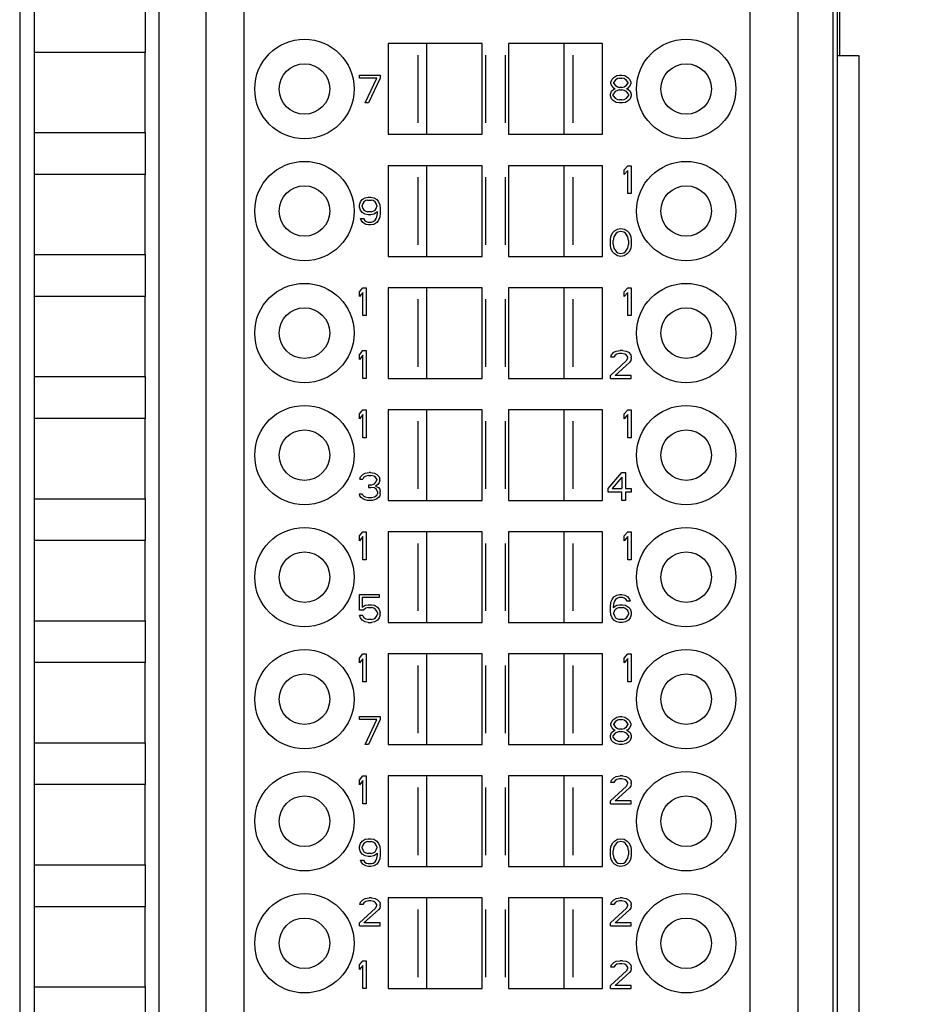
# Model space of a CAD drawing. Header units: millimetres. Extents: x 0 to 594, y 0 to 420.
# Tile 196 of 236: x 488 to 514, y 186 to 214. Entities that reach past the tile are written whole.
import ezdxf

# ---------------------------------------------------------------- set-up
doc = ezdxf.new("R2010")
doc.units = ezdxf.units.MM
doc.header["$LTSCALE"] = 32.67
doc.layers.get('0').update_dxf_attribs({"linetype": 'CONTINUOUS'})
doc.layers.add('452612_K12', color=7, linetype='CONTINUOUS')
doc.layers.add('INTFCLR_139', color=7, linetype='CONTINUOUS')
doc.styles.get("Standard").update_dxf_attribs({"font": 'txt', "width": 0.85})
doc.dimstyles.new('DIMSTYLE_2', dxfattribs={"dimtxt": 3.5, "dimasz": 3.5, "dimexe": 1, "dimexo": 0.5, "dimgap": 0.875, "dimtad": 1, "dimdec": 4, "dimdsep": 46, "dimtxsty": 'STANDARD', "dimblk": '_FILLED', "dimblk1": '_FILLED', "dimblk2": '_FILLED', "dimcen": 0.09, "dimadec": 4, "dimazin": 2, "dimtp": 0.15, "dimtm": 0.15, "dimtfac": 1, "dimtdec": 4, "dimtofl": 0, "dimtmove": 0, "dimatfit": 3, "dimldrblk": '_FILLED', "dimfxl": 1, "dimtolj": 1, "dimarcsym": 0})

# ---------------------------------------------------------------- blocks, each defined once
blk = doc.blocks.new('_FILLED')
at = {"color": 0, "linetype": 'BYBLOCK'}
blk.add_solid([(0, 0), (-1, 0.1429), (-1, -0.1429)], dxfattribs=at)
blk = doc.blocks.new('*D1')
at = {"color": 2, "linetype": 'CONTINUOUS'}
for p, q in [((508.913, 241.215), (536.569, 241.215)), ((535.569, 241.215), (535.569, 191.465)), ((535.569, 141.715), (535.569, 191.465)), ((506.724, 141.715), (536.569, 141.715))]:
    blk.add_line(p, q, dxfattribs=at)
at = {"color": 2, "linetype": 'CONTINUOUS', "xscale": 3.5, "yscale": 3.5, "zscale": 3.5}
for p, rotation in [((535.569, 241.215), 90), ((535.569, 141.715), 270)]:
    blk.add_blockref('_FILLED', p, dxfattribs=dict(at, rotation=rotation))
at = {"color": 2, "linetype": 'CONTINUOUS', "insert": (531.194, 191.465), "char_height": 3.5, "width": 15, "attachment_point": 2, "rotation": 90, "line_spacing_factor": 0.9}
blk.add_mtext('99.5', dxfattribs=at)

msp = doc.modelspace()

# ---------------------------------------------------------------- linework, layer by layer
at = {"color": 9, "linetype": 'CONTINUOUS'}
msp.add_line((510.0183, 147.6325), (510.0183, 237.39672), dxfattribs=at)
at = {"color": 7, "linetype": 'CONTINUOUS'}
for p, q in [((511.01826, 148.63252), (511.01826, 236.39673)), ((511.13615, 236.51462), (511.13615, 148.51456)), ((511.21299, 212.71459), (511.21299, 231.8654)), ((487.68569, 227.11218), (487.68569, 157.71946)), ((491.68569, 157.74824), (491.68569, 227.07925)), ((493.02849, 224.01461), (493.02849, 161.01461)), ((494.12849, 161.01461), (494.12849, 224.01461)), ((508.62849, 224.01461), (508.62849, 161.01461)), ((488.10582, 212.81461), (488.10582, 214.01461)), ((491.28157, 214.01461), (491.28157, 212.81461)), ((500.95349, 213.06461), (498.25351, 213.06461)), ((498.25351, 213.06461), (498.25351, 210.46461)), ((499.35349, 213.06461), (499.35349, 210.46461)), ((500.95349, 210.46461), (500.95349, 213.06461)), ((504.40348, 213.06461), (501.70349, 213.06461)), ((501.70349, 213.06461), (501.70349, 210.46461)), ((503.30349, 210.46461), (503.30349, 213.06461)), ((504.40348, 210.46461), (504.40348, 213.06461)), ((491.28169, 212.81461), (488.10569, 212.81461)), ((488.10569, 212.81461), (488.10569, 210.51461)), ((491.28169, 210.51461), (491.28169, 212.81461)), ((511.76244, 212.71459), (511.13615, 212.71459)), ((511.76244, 162.71469), (511.76244, 212.71459)), ((497.42849, 212.16461), (498.02849, 212.16461)), ((497.42849, 212.0795), (497.42849, 212.16461)), ((497.92849, 212.0795), (497.42849, 212.0795)), ((497.59516, 211.36461), (497.92849, 212.0795)), ((498.02849, 212.0795), (497.69516, 211.36461)), ((498.02849, 212.16461), (498.02849, 212.0795)), ((504.67849, 212.04546), (504.72849, 212.09652)), ((504.72849, 212.09652), (504.81183, 212.14759)), ((504.81183, 212.14759), (504.89516, 212.16461)), ((504.89516, 212.0795), (504.82849, 212.06248)), ((504.89516, 212.16461), (504.96183, 212.16461)), ((504.89516, 212.0795), (504.96183, 212.0795)), ((504.96183, 212.16461), (505.04516, 212.14759)), ((505.02849, 212.06248), (504.96183, 212.0795)), ((505.04516, 212.14759), (505.12849, 212.09652)), ((505.12849, 212.09652), (505.17849, 212.04546)), ((504.64516, 211.96035), (504.67849, 212.04546)), ((504.64516, 211.90929), (504.64516, 211.96035)), ((504.67849, 211.8412), (504.64516, 211.90929)), ((504.72849, 211.79014), (504.67849, 211.8412)), ((504.76183, 212.01142), (504.72849, 211.96035)), ((504.72849, 211.92631), (504.72849, 211.96035)), ((504.72849, 211.92631), (504.76183, 211.87525)), ((504.76183, 211.77312), (504.72849, 211.79014)), ((504.82849, 212.06248), (504.76183, 212.01142)), ((504.76183, 211.87525), (504.82849, 211.82418)), ((504.82849, 211.82418), (504.89516, 211.80716)), ((504.96183, 211.80716), (504.89516, 211.80716)), ((504.96183, 211.80716), (505.02849, 211.82418)), ((505.09516, 212.01142), (505.02849, 212.06248)), ((505.02849, 211.82418), (505.09516, 211.87525)), ((505.12849, 211.96035), (505.09516, 212.01142)), ((505.09516, 211.87525), (505.12849, 211.92631)), ((505.12849, 211.79014), (505.09516, 211.77312)), ((505.12849, 211.96035), (505.12849, 211.92631)), ((505.17849, 211.8412), (505.12849, 211.79014)), ((505.17849, 212.04546), (505.21183, 211.96035)), ((505.21183, 211.90929), (505.17849, 211.8412)), ((505.21183, 211.96035), (505.21183, 211.90929)), ((504.62849, 211.61993), (504.66183, 211.70503)), ((504.62849, 211.56886), (504.62849, 211.61993)), ((504.66183, 211.48376), (504.62849, 211.56886)), ((504.66183, 211.70503), (504.72849, 211.7561)), ((504.76183, 211.68801), (504.71183, 211.61993)), ((504.71183, 211.56886), (504.71183, 211.61993)), ((504.71183, 211.56886), (504.76183, 211.50078)), ((504.72849, 211.7561), (504.76183, 211.77312)), ((504.82849, 211.72206), (504.76183, 211.68801)), ((504.76183, 211.50078), (504.82849, 211.46674)), ((504.89516, 211.73908), (504.82849, 211.72206)), ((504.89516, 211.73908), (504.96183, 211.73908)), ((505.02849, 211.72206), (504.96183, 211.73908)), ((505.09516, 211.68801), (505.02849, 211.72206)), ((505.02849, 211.46674), (505.09516, 211.50078)), ((505.09516, 211.77312), (505.12849, 211.7561)), ((505.14516, 211.61993), (505.09516, 211.68801)), ((505.09516, 211.50078), (505.14516, 211.56886)), ((505.12849, 211.7561), (505.19516, 211.70503)), ((505.14516, 211.61993), (505.14516, 211.56886)), ((505.19516, 211.70503), (505.22849, 211.61993)), ((505.22849, 211.56886), (505.19516, 211.48376)), ((505.22849, 211.61993), (505.22849, 211.56886)), ((497.69516, 211.36461), (497.59516, 211.36461)), ((504.71183, 211.43269), (504.66183, 211.48376)), ((504.79516, 211.38163), (504.71183, 211.43269)), ((504.87849, 211.36461), (504.79516, 211.38163)), ((504.82849, 211.46674), (504.89516, 211.44971)), ((504.97849, 211.36461), (504.87849, 211.36461)), ((504.96183, 211.44971), (504.89516, 211.44971)), ((504.96183, 211.44971), (505.02849, 211.46674)), ((505.06183, 211.38163), (504.97849, 211.36461)), ((505.14516, 211.43269), (505.06183, 211.38163)), ((505.19516, 211.48376), (505.14516, 211.43269)), ((488.10569, 210.51461), (491.28169, 210.51461)), ((488.10582, 209.31461), (488.10582, 210.51461)), ((491.28157, 210.51461), (491.28157, 209.31461)), ((498.25351, 210.46461), (500.95349, 210.46461)), ((501.70349, 210.46461), (504.40348, 210.46461)), ((500.95349, 209.56461), (498.25351, 209.56461)), ((498.25351, 209.56461), (498.25351, 206.96461)), ((499.35349, 209.56461), (499.35349, 206.96461)), ((500.95349, 206.96461), (500.95349, 209.56461)), ((504.40348, 209.56461), (501.70349, 209.56461)), ((501.70349, 209.56461), (501.70349, 206.96461)), ((503.30349, 206.96461), (503.30349, 209.56461)), ((504.40348, 206.96461), (504.40348, 209.56461)), ((505.02849, 209.44546), (505.12849, 209.56461)), ((505.12849, 209.56461), (505.22849, 209.56461)), ((505.22849, 209.56461), (505.22849, 208.76461)), ((491.28169, 209.31461), (488.10569, 209.31461)), ((488.10569, 209.31461), (488.10569, 207.01461)), ((491.28169, 207.01461), (491.28169, 209.31461)), ((505.02849, 209.30929), (505.02849, 209.44546)), ((505.12849, 209.42844), (505.02849, 209.30929)), ((505.12849, 208.76461), (505.12849, 209.42844)), ((505.22849, 208.76461), (505.12849, 208.76461)), ((497.42849, 208.44333), (497.46183, 208.52844)), ((497.42849, 208.37525), (497.42849, 208.44333)), ((497.46183, 208.52844), (497.51183, 208.59652)), ((497.51183, 208.59652), (497.59516, 208.64759)), ((497.52849, 208.47737), (497.51183, 208.42631)), ((497.51183, 208.39227), (497.51183, 208.42631)), ((497.56183, 208.52844), (497.52849, 208.47737)), ((497.61183, 208.56248), (497.56183, 208.52844)), ((497.59516, 208.64759), (497.67849, 208.66461)), ((497.66183, 208.5795), (497.61183, 208.56248)), ((497.66183, 208.5795), (497.77849, 208.5795)), ((497.67849, 208.66461), (497.76183, 208.66461)), ((497.76183, 208.66461), (497.84516, 208.64759)), ((497.82849, 208.56248), (497.77849, 208.5795)), ((497.87849, 208.52844), (497.82849, 208.56248)), ((497.84516, 208.64759), (497.92849, 208.59652)), ((497.91183, 208.47737), (497.87849, 208.52844)), ((497.92849, 208.42631), (497.91183, 208.47737)), ((497.92849, 208.59652), (497.97849, 208.52844)), ((497.92849, 208.42631), (497.92849, 208.39227)), ((497.97849, 208.52844), (498.01183, 208.44333)), ((498.01183, 208.44333), (498.02849, 208.32418)), ((497.46183, 208.29014), (497.42849, 208.37525)), ((497.51183, 208.22206), (497.46183, 208.29014)), ((497.51183, 208.39227), (497.52849, 208.3412)), ((497.59516, 208.17099), (497.51183, 208.22206)), ((497.52849, 208.3412), (497.56183, 208.29014)), ((497.56183, 208.29014), (497.61183, 208.2561)), ((497.67849, 208.15397), (497.59516, 208.17099)), ((497.61183, 208.2561), (497.66183, 208.23908)), ((497.77849, 208.23908), (497.66183, 208.23908)), ((497.76183, 208.15397), (497.67849, 208.15397)), ((497.84516, 208.17099), (497.76183, 208.15397)), ((497.77849, 208.23908), (497.82849, 208.2561)), ((497.82849, 208.2561), (497.87849, 208.29014)), ((497.94516, 208.23908), (497.84516, 208.17099)), ((497.87849, 208.29014), (497.91183, 208.3412)), ((497.91183, 208.3412), (497.92849, 208.39227)), ((497.92849, 208.10291), (497.94516, 208.20503)), ((497.94516, 208.20503), (497.94516, 208.23908)), ((498.02849, 208.20503), (498.01183, 208.08588)), ((498.02849, 208.32418), (498.02849, 208.20503)), ((497.46183, 208.05184), (497.54516, 208.05184)), ((497.47849, 208.00078), (497.46183, 208.05184)), ((497.52849, 207.93269), (497.47849, 208.00078)), ((497.61183, 207.88163), (497.52849, 207.93269)), ((497.54516, 208.05184), (497.57849, 208.00078)), ((497.57849, 208.00078), (497.62849, 207.96674)), ((497.69516, 207.86461), (497.61183, 207.88163)), ((497.62849, 207.96674), (497.67849, 207.94971)), ((497.67849, 207.94971), (497.77849, 207.94971)), ((497.76183, 207.86461), (497.69516, 207.86461)), ((497.84516, 207.88163), (497.76183, 207.86461)), ((497.77849, 207.94971), (497.82849, 207.96674)), ((497.82849, 207.96674), (497.87849, 208.00078)), ((497.92849, 207.93269), (497.84516, 207.88163)), ((497.87849, 208.00078), (497.91183, 208.05184)), ((497.91183, 208.05184), (497.92849, 208.10291)), ((497.97849, 208.00078), (497.92849, 207.93269)), ((498.01183, 208.08588), (497.97849, 208.00078)), ((504.64516, 207.52631), (504.66183, 207.57737)), ((504.66183, 207.57737), (504.69516, 207.64546)), ((504.69516, 207.64546), (504.74516, 207.69652)), ((504.79516, 207.62844), (504.72849, 207.52631)), ((504.74516, 207.69652), (504.82849, 207.74759)), ((504.84516, 207.66248), (504.79516, 207.62844)), ((504.82849, 207.74759), (504.92849, 207.76461)), ((504.92849, 207.6795), (504.84516, 207.66248)), ((504.92849, 207.76461), (505.02849, 207.74759)), ((505.01183, 207.66248), (504.92849, 207.6795)), ((505.06183, 207.62844), (505.01183, 207.66248)), ((505.02849, 207.74759), (505.11183, 207.69652)), ((505.12849, 207.52631), (505.06183, 207.62844)), ((505.11183, 207.69652), (505.16183, 207.64546)), ((505.16183, 207.64546), (505.19516, 207.57737)), ((505.19516, 207.57737), (505.21183, 207.52631)), ((504.62849, 207.4412), (504.64516, 207.52631)), ((504.62849, 207.28801), (504.62849, 207.4412)), ((504.64516, 207.20291), (504.62849, 207.28801)), ((504.72849, 207.52631), (504.71183, 207.42418)), ((504.71183, 207.30503), (504.71183, 207.42418)), ((504.71183, 207.30503), (504.72849, 207.20291)), ((505.14516, 207.42418), (505.12849, 207.52631)), ((505.12849, 207.20291), (505.14516, 207.30503)), ((505.14516, 207.42418), (505.14516, 207.30503)), ((505.21183, 207.52631), (505.22849, 207.4412)), ((505.22849, 207.28801), (505.21183, 207.20291)), ((505.22849, 207.4412), (505.22849, 207.28801)), ((488.10569, 207.01461), (491.28169, 207.01461)), ((488.10582, 205.81461), (488.10582, 207.01461)), ((491.28157, 207.01461), (491.28157, 205.81461)), ((504.66183, 207.15184), (504.64516, 207.20291)), ((504.69516, 207.08376), (504.66183, 207.15184)), ((504.74516, 207.03269), (504.69516, 207.08376)), ((504.72849, 207.20291), (504.79516, 207.10078)), ((504.82849, 206.98163), (504.74516, 207.03269)), ((504.79516, 207.10078), (504.84516, 207.06674)), ((504.92849, 206.96461), (504.82849, 206.98163)), ((504.84516, 207.06674), (504.92849, 207.04971)), ((504.92849, 207.04971), (505.01183, 207.06674)), ((505.02849, 206.98163), (504.92849, 206.96461)), ((505.01183, 207.06674), (505.06183, 207.10078)), ((505.11183, 207.03269), (505.02849, 206.98163)), ((505.06183, 207.10078), (505.12849, 207.20291)), ((505.16183, 207.08376), (505.11183, 207.03269)), ((505.19516, 207.15184), (505.16183, 207.08376)), ((505.21183, 207.20291), (505.19516, 207.15184)), ((498.25351, 206.96461), (500.95349, 206.96461)), ((501.70349, 206.96461), (504.40348, 206.96461)), ((497.42849, 205.94546), (497.52849, 206.06461)), ((497.42849, 205.80929), (497.42849, 205.94546)), ((497.52849, 205.92844), (497.42849, 205.80929)), ((497.52849, 206.06461), (497.62849, 206.06461)), ((497.52849, 205.26461), (497.52849, 205.92844)), ((497.62849, 206.06461), (497.62849, 205.26461)), ((500.95349, 206.06461), (498.25351, 206.06461)), ((498.25351, 206.06461), (498.25351, 203.46461)), ((499.35349, 206.06461), (499.35349, 203.46461)), ((500.95349, 203.46461), (500.95349, 206.06461)), ((504.40348, 206.06461), (501.70349, 206.06461)), ((501.70349, 206.06461), (501.70349, 203.46461)), ((503.30349, 203.46461), (503.30349, 206.06461)), ((504.40348, 203.46461), (504.40348, 206.06461)), ((505.02849, 205.94546), (505.12849, 206.06461)), ((505.02849, 205.80929), (505.02849, 205.94546)), ((505.12849, 205.92844), (505.02849, 205.80929)), ((505.12849, 206.06461), (505.22849, 206.06461)), ((505.12849, 205.26461), (505.12849, 205.92844)), ((505.22849, 206.06461), (505.22849, 205.26461)), ((491.28169, 205.81461), (488.10569, 205.81461)), ((488.10569, 205.81461), (488.10569, 203.51461)), ((491.28169, 203.51461), (491.28169, 205.81461)), ((497.62849, 205.26461), (497.52849, 205.26461)), ((505.22849, 205.26461), (505.12849, 205.26461)), ((497.42849, 204.14546), (497.52849, 204.26461)), ((497.52849, 204.26461), (497.62849, 204.26461)), ((497.62849, 204.26461), (497.62849, 203.46461)), ((504.66183, 204.14546), (504.72849, 204.21354)), ((504.72849, 204.21354), (504.79516, 204.24759)), ((504.81183, 204.16248), (504.76183, 204.12844)), ((504.79516, 204.24759), (504.91183, 204.26461)), ((504.89516, 204.1795), (504.81183, 204.16248)), ((504.96183, 204.1795), (504.89516, 204.1795)), ((504.97849, 204.26461), (504.91183, 204.26461)), ((505.04516, 204.16248), (504.96183, 204.1795)), ((504.97849, 204.26461), (505.07849, 204.24759)), ((505.09516, 204.12844), (505.04516, 204.16248)), ((505.07849, 204.24759), (505.14516, 204.21354)), ((505.14516, 204.21354), (505.21183, 204.14546)), ((497.42849, 204.00929), (497.42849, 204.14546)), ((497.52849, 204.12844), (497.42849, 204.00929)), ((497.52849, 203.46461), (497.52849, 204.12844)), ((504.62849, 203.54971), (505.09516, 203.97525)), ((504.64516, 204.07737), (504.66183, 204.14546)), ((504.72849, 204.07737), (504.64516, 204.07737)), ((504.76183, 204.12844), (504.72849, 204.07737)), ((505.17849, 203.92418), (504.76183, 203.54971)), ((505.12849, 204.07737), (505.09516, 204.12844)), ((505.09516, 203.97525), (505.12849, 204.04333)), ((505.12849, 204.04333), (505.12849, 204.07737)), ((505.21183, 203.97525), (505.17849, 203.92418)), ((505.21183, 204.14546), (505.22849, 204.07737)), ((505.22849, 204.04333), (505.21183, 203.97525)), ((505.22849, 204.04333), (505.22849, 204.07737)), ((488.10569, 203.51461), (491.28169, 203.51461)), ((488.10582, 202.31461), (488.10582, 203.51461)), ((491.28157, 203.51461), (491.28157, 202.31461)), ((497.62849, 203.46461), (497.52849, 203.46461)), ((498.25351, 203.46461), (500.95349, 203.46461)), ((501.70349, 203.46461), (504.40348, 203.46461)), ((504.62849, 203.46461), (504.62849, 203.54971)), ((504.62849, 203.46461), (505.22849, 203.46461)), ((505.22849, 203.54971), (504.76183, 203.54971)), ((505.22849, 203.46461), (505.22849, 203.54971)), ((497.42849, 202.44546), (497.52849, 202.56461)), ((497.52849, 202.56461), (497.62849, 202.56461)), ((497.62849, 202.56461), (497.62849, 201.76461)), ((500.95349, 202.56461), (498.25351, 202.56461)), ((498.25351, 202.56461), (498.25351, 199.96461)), ((499.35349, 202.56461), (499.35349, 199.96461)), ((500.95349, 199.96461), (500.95349, 202.56461)), ((504.40348, 202.56461), (501.70349, 202.56461)), ((501.70349, 202.56461), (501.70349, 199.96461)), ((503.30349, 199.96461), (503.30349, 202.56461)), ((504.40348, 199.96461), (504.40348, 202.56461)), ((505.02849, 202.44546), (505.12849, 202.56461)), ((505.12849, 202.56461), (505.22849, 202.56461)), ((505.22849, 202.56461), (505.22849, 201.76461)), ((491.28169, 202.31461), (488.10569, 202.31461)), ((488.10569, 202.31461), (488.10569, 200.01461)), ((491.28169, 200.01461), (491.28169, 202.31461)), ((497.42849, 202.30929), (497.42849, 202.44546)), ((497.52849, 202.42844), (497.42849, 202.30929)), ((497.52849, 201.76461), (497.52849, 202.42844)), ((505.02849, 202.30929), (505.02849, 202.44546)), ((505.12849, 202.42844), (505.02849, 202.30929)), ((505.12849, 201.76461), (505.12849, 202.42844)), ((497.62849, 201.76461), (497.52849, 201.76461)), ((505.22849, 201.76461), (505.12849, 201.76461)), ((497.44516, 200.57737), (497.46183, 200.64546)), ((497.44516, 200.57737), (497.52849, 200.57737)), ((497.46183, 200.64546), (497.52849, 200.71354)), ((497.52849, 200.71354), (497.59516, 200.74759)), ((497.56183, 200.62844), (497.52849, 200.57737)), ((497.61183, 200.66248), (497.56183, 200.62844)), ((497.59516, 200.74759), (497.71183, 200.76461)), ((497.69516, 200.6795), (497.61183, 200.66248)), ((497.69516, 200.6795), (497.76183, 200.6795)), ((497.74516, 200.76461), (497.71183, 200.76461)), ((497.74516, 200.76461), (497.86183, 200.74759)), ((497.84516, 200.66248), (497.76183, 200.6795)), ((497.89516, 200.62844), (497.84516, 200.66248)), ((497.86183, 200.74759), (497.92849, 200.71354)), ((497.92849, 200.57737), (497.89516, 200.62844)), ((497.89516, 200.47525), (497.92849, 200.54333)), ((497.92849, 200.71354), (497.99516, 200.64546)), ((497.92849, 200.57737), (497.92849, 200.54333)), ((497.99516, 200.64546), (498.01183, 200.57737)), ((498.01183, 200.54333), (497.99516, 200.47525)), ((498.01183, 200.54333), (498.01183, 200.57737)), ((504.56183, 200.30503), (504.96183, 200.76461)), ((504.96183, 200.62844), (504.67849, 200.30503)), ((504.96183, 200.76461), (505.06183, 200.76461)), ((504.96183, 200.62844), (504.96183, 200.30503)), ((505.06183, 200.76461), (505.06183, 200.30503)), ((497.76183, 200.40716), (497.69516, 200.40716)), ((497.69516, 200.40716), (497.69516, 200.33908)), ((497.69516, 200.33908), (497.76183, 200.33908)), ((497.76183, 200.40716), (497.86183, 200.4412)), ((497.86183, 200.32206), (497.76183, 200.33908)), ((497.86183, 200.4412), (497.89516, 200.47525)), ((497.91183, 200.28801), (497.86183, 200.32206)), ((497.96183, 200.42418), (497.89516, 200.37312)), ((497.89516, 200.37312), (497.97849, 200.33908)), ((497.94516, 200.21993), (497.91183, 200.28801)), ((497.94516, 200.21993), (497.94516, 200.15184)), ((497.99516, 200.47525), (497.96183, 200.42418)), ((497.97849, 200.33908), (498.01183, 200.28801)), ((498.01183, 200.28801), (498.02849, 200.21993)), ((498.02849, 200.15184), (498.02849, 200.21993)), ((504.56183, 200.20291), (504.56183, 200.30503)), ((504.67849, 200.30503), (504.96183, 200.30503)), ((505.06183, 200.30503), (505.22849, 200.30503)), ((505.22849, 200.30503), (505.22849, 200.20291)), ((488.10569, 200.01461), (491.28169, 200.01461)), ((488.10582, 198.81461), (488.10582, 200.01461)), ((491.28157, 200.01461), (491.28157, 198.81461)), ((497.42849, 200.15184), (497.51183, 200.15184)), ((497.44516, 200.10078), (497.42849, 200.15184)), ((497.47849, 200.04971), (497.44516, 200.10078)), ((497.52849, 200.01567), (497.47849, 200.04971)), ((497.51183, 200.15184), (497.52849, 200.1178)), ((497.52849, 200.1178), (497.56183, 200.08376)), ((497.59516, 199.98163), (497.52849, 200.01567)), ((497.56183, 200.08376), (497.59516, 200.06674)), ((497.59516, 200.06674), (497.67849, 200.04971)), ((497.66183, 199.96461), (497.59516, 199.98163)), ((497.79516, 199.96461), (497.66183, 199.96461)), ((497.67849, 200.04971), (497.77849, 200.04971)), ((497.77849, 200.04971), (497.86183, 200.06674)), ((497.86183, 199.98163), (497.79516, 199.96461)), ((497.86183, 200.06674), (497.89516, 200.08376)), ((497.92849, 200.01567), (497.86183, 199.98163)), ((497.89516, 200.08376), (497.92849, 200.1178)), ((497.92849, 200.1178), (497.94516, 200.15184)), ((497.97849, 200.04971), (497.92849, 200.01567)), ((498.01183, 200.10078), (497.97849, 200.04971)), ((498.02849, 200.15184), (498.01183, 200.10078)), ((498.25351, 199.96461), (500.95349, 199.96461)), ((501.70349, 199.96461), (504.40348, 199.96461)), ((504.96183, 200.20291), (504.56183, 200.20291)), ((504.96183, 199.96461), (504.96183, 200.20291)), ((505.06183, 199.96461), (504.96183, 199.96461)), ((505.22849, 200.20291), (505.06183, 200.20291)), ((505.06183, 200.20291), (505.06183, 199.96461)), ((491.28169, 198.81461), (488.10569, 198.81461)), ((488.10569, 198.81461), (488.10569, 196.51461)), ((491.28169, 196.51461), (491.28169, 198.81461)), ((497.42849, 198.94546), (497.52849, 199.06461)), ((497.42849, 198.80929), (497.42849, 198.94546)), ((497.52849, 198.92844), (497.42849, 198.80929)), ((497.52849, 199.06461), (497.62849, 199.06461)), ((497.52849, 198.26461), (497.52849, 198.92844)), ((497.62849, 199.06461), (497.62849, 198.26461)), ((500.95349, 199.06461), (498.25351, 199.06461)), ((498.25351, 199.06461), (498.25351, 196.46461)), ((499.35349, 199.06461), (499.35349, 196.46461)), ((500.95349, 196.46461), (500.95349, 199.06461)), ((504.40348, 199.06461), (501.70349, 199.06461)), ((501.70349, 199.06461), (501.70349, 196.46461)), ((503.30349, 196.46461), (503.30349, 199.06461)), ((504.40348, 196.46461), (504.40348, 199.06461)), ((505.02849, 198.94546), (505.12849, 199.06461)), ((505.02849, 198.80929), (505.02849, 198.94546)), ((505.12849, 198.92844), (505.02849, 198.80929)), ((505.12849, 199.06461), (505.22849, 199.06461)), ((505.12849, 198.26461), (505.12849, 198.92844)), ((505.22849, 199.06461), (505.22849, 198.26461)), ((497.62849, 198.26461), (497.52849, 198.26461)), ((505.22849, 198.26461), (505.12849, 198.26461)), ((497.42849, 197.26461), (497.99516, 197.26461)), ((497.42849, 196.82206), (497.42849, 197.26461)), ((497.99516, 197.1795), (497.51183, 197.1795)), ((497.51183, 197.1795), (497.51183, 196.90716)), ((497.99516, 197.26461), (497.99516, 197.1795)), ((504.64516, 197.04333), (504.67849, 197.12844)), ((504.67849, 197.12844), (504.72849, 197.19652)), ((504.72849, 197.19652), (504.81183, 197.24759)), ((504.77849, 197.12844), (504.74516, 197.07737)), ((504.82849, 197.16248), (504.77849, 197.12844)), ((504.81183, 197.24759), (504.89516, 197.26461)), ((504.87849, 197.1795), (504.82849, 197.16248)), ((504.97849, 197.1795), (504.87849, 197.1795)), ((504.89516, 197.26461), (504.96183, 197.26461)), ((504.96183, 197.26461), (505.04516, 197.24759)), ((505.02849, 197.16248), (504.97849, 197.1795)), ((505.07849, 197.12844), (505.02849, 197.16248)), ((505.04516, 197.24759), (505.12849, 197.19652)), ((505.11183, 197.07737), (505.07849, 197.12844)), ((505.12849, 197.19652), (505.17849, 197.12844)), ((505.17849, 197.12844), (505.19516, 197.07737)), ((497.54516, 196.82206), (497.42849, 196.82206)), ((497.51183, 196.90716), (497.59516, 196.95823)), ((497.61183, 196.87312), (497.54516, 196.82206)), ((497.59516, 196.95823), (497.67849, 196.97525)), ((497.67849, 196.89014), (497.61183, 196.87312)), ((497.67849, 196.97525), (497.77849, 196.97525)), ((497.67849, 196.89014), (497.77849, 196.89014)), ((497.77849, 196.97525), (497.86183, 196.95823)), ((497.84516, 196.87312), (497.77849, 196.89014)), ((497.89516, 196.83908), (497.84516, 196.87312)), ((497.86183, 196.95823), (497.94516, 196.90716)), ((497.92849, 196.78801), (497.89516, 196.83908)), ((497.94516, 196.90716), (497.99516, 196.83908)), ((497.99516, 196.83908), (498.02849, 196.75397)), ((504.62849, 196.92418), (504.64516, 197.04333)), ((504.62849, 196.80503), (504.62849, 196.92418)), ((504.72849, 197.02631), (504.71183, 196.92418)), ((504.71183, 196.89014), (504.81183, 196.95823)), ((504.71183, 196.92418), (504.71183, 196.89014)), ((504.74516, 197.07737), (504.72849, 197.02631)), ((504.77849, 196.83908), (504.74516, 196.80503)), ((504.82849, 196.87312), (504.77849, 196.83908)), ((504.81183, 196.95823), (504.89516, 196.97525)), ((504.87849, 196.89014), (504.82849, 196.87312)), ((504.87849, 196.89014), (504.99516, 196.89014)), ((504.89516, 196.97525), (504.97849, 196.97525)), ((504.97849, 196.97525), (505.06183, 196.95823)), ((505.04516, 196.87312), (504.99516, 196.89014)), ((505.09516, 196.83908), (505.04516, 196.87312)), ((505.06183, 196.95823), (505.14516, 196.90716)), ((505.12849, 196.80503), (505.09516, 196.83908)), ((505.19516, 197.07737), (505.11183, 197.07737)), ((505.14516, 196.90716), (505.19516, 196.8561)), ((505.19516, 196.8561), (505.22849, 196.77099)), ((497.52849, 196.66886), (497.42849, 196.66886)), ((497.46183, 196.60078), (497.42849, 196.66886)), ((497.51183, 196.53269), (497.46183, 196.60078)), ((497.52849, 196.66886), (497.56183, 196.60078)), ((497.56183, 196.60078), (497.61183, 196.56674)), ((497.61183, 196.56674), (497.67849, 196.54971)), ((497.77849, 196.54971), (497.67849, 196.54971)), ((497.77849, 196.54971), (497.84516, 196.56674)), ((497.84516, 196.56674), (497.89516, 196.60078)), ((497.89516, 196.60078), (497.92849, 196.65184)), ((497.94516, 196.73695), (497.92849, 196.78801)), ((497.92849, 196.65184), (497.94516, 196.70291)), ((497.94516, 196.73695), (497.94516, 196.70291)), ((497.99516, 196.60078), (497.94516, 196.53269)), ((498.02849, 196.68588), (497.99516, 196.60078)), ((498.02849, 196.68588), (498.02849, 196.75397)), ((504.64516, 196.68588), (504.62849, 196.80503)), ((504.67849, 196.60078), (504.64516, 196.68588)), ((504.72849, 196.53269), (504.67849, 196.60078)), ((504.74516, 196.80503), (504.72849, 196.75397)), ((504.72849, 196.70291), (504.72849, 196.75397)), ((504.72849, 196.70291), (504.74516, 196.65184)), ((504.74516, 196.65184), (504.77849, 196.60078)), ((504.77849, 196.60078), (504.82849, 196.56674)), ((504.82849, 196.56674), (504.87849, 196.54971)), ((504.99516, 196.54971), (504.87849, 196.54971)), ((504.99516, 196.54971), (505.04516, 196.56674)), ((505.04516, 196.56674), (505.09516, 196.60078)), ((505.09516, 196.60078), (505.12849, 196.65184)), ((505.14516, 196.75397), (505.12849, 196.80503)), ((505.12849, 196.65184), (505.14516, 196.70291)), ((505.14516, 196.75397), (505.14516, 196.70291)), ((505.19516, 196.60078), (505.14516, 196.53269)), ((505.22849, 196.68588), (505.19516, 196.60078)), ((505.22849, 196.77099), (505.22849, 196.68588)), ((488.10569, 196.51461), (491.28169, 196.51461)), ((488.10582, 195.31461), (488.10582, 196.51461)), ((491.28157, 196.51461), (491.28157, 195.31461)), ((497.59516, 196.48163), (497.51183, 196.53269)), ((497.67849, 196.46461), (497.59516, 196.48163)), ((497.67849, 196.46461), (497.77849, 196.46461)), ((497.86183, 196.48163), (497.77849, 196.46461)), ((497.94516, 196.53269), (497.86183, 196.48163)), ((498.25351, 196.46461), (500.95349, 196.46461)), ((501.70349, 196.46461), (504.40348, 196.46461)), ((504.81183, 196.48163), (504.72849, 196.53269)), ((504.89516, 196.46461), (504.81183, 196.48163)), ((504.97849, 196.46461), (504.89516, 196.46461)), ((505.06183, 196.48163), (504.97849, 196.46461)), ((505.14516, 196.53269), (505.06183, 196.48163)), ((497.42849, 195.44307), (497.52849, 195.56222)), ((497.42849, 195.3069), (497.42849, 195.44307)), ((497.52849, 195.42605), (497.42849, 195.3069)), ((497.52849, 195.56222), (497.62849, 195.56222)), ((497.52849, 194.76222), (497.52849, 195.42605)), ((497.62849, 195.56222), (497.62849, 194.76222)), ((500.95349, 195.56461), (498.25351, 195.56461)), ((498.25351, 195.56461), (498.25351, 192.96461)), ((499.35349, 195.56461), (499.35349, 192.96461)), ((500.95349, 192.96461), (500.95349, 195.56461)), ((504.40348, 195.56461), (501.70349, 195.56461)), ((501.70349, 195.56461), (501.70349, 192.96461)), ((503.30349, 192.96461), (503.30349, 195.56461)), ((504.40348, 192.96461), (504.40348, 195.56461)), ((505.02849, 195.44546), (505.12849, 195.56461)), ((505.02849, 195.30929), (505.02849, 195.44546)), ((505.12849, 195.42844), (505.02849, 195.30929)), ((505.12849, 195.56461), (505.22849, 195.56461)), ((505.12849, 194.76461), (505.12849, 195.42844)), ((505.22849, 195.56461), (505.22849, 194.76461)), ((491.28169, 195.31461), (488.10569, 195.31461)), ((488.10569, 195.31461), (488.10569, 193.01461)), ((491.28169, 193.01461), (491.28169, 195.31461)), ((497.62849, 194.76222), (497.52849, 194.76222)), ((505.22849, 194.76461), (505.12849, 194.76461)), ((497.42849, 193.76461), (498.02849, 193.76461)), ((497.42849, 193.6795), (497.42849, 193.76461)), ((498.02849, 193.76461), (498.02849, 193.6795)), ((504.72849, 193.69652), (504.81183, 193.74759)), ((504.81183, 193.74759), (504.89516, 193.76461)), ((504.89516, 193.76461), (504.96183, 193.76461)), ((504.96183, 193.76461), (505.04516, 193.74759)), ((505.04516, 193.74759), (505.12849, 193.69652)), ((497.92849, 193.6795), (497.42849, 193.6795)), ((497.59516, 192.96461), (497.92849, 193.6795)), ((498.02849, 193.6795), (497.69516, 192.96461)), ((504.64516, 193.56035), (504.67849, 193.64546)), ((504.64516, 193.50929), (504.64516, 193.56035)), ((504.67849, 193.4412), (504.64516, 193.50929)), ((504.67849, 193.64546), (504.72849, 193.69652)), ((504.72849, 193.39014), (504.67849, 193.4412)), ((504.76183, 193.61142), (504.72849, 193.56035)), ((504.72849, 193.52631), (504.72849, 193.56035)), ((504.72849, 193.52631), (504.76183, 193.47525)), ((504.82849, 193.66248), (504.76183, 193.61142)), ((504.76183, 193.47525), (504.82849, 193.42418)), ((504.89516, 193.6795), (504.82849, 193.66248)), ((504.89516, 193.6795), (504.96183, 193.6795)), ((505.02849, 193.66248), (504.96183, 193.6795)), ((505.09516, 193.61142), (505.02849, 193.66248)), ((505.02849, 193.42418), (505.09516, 193.47525)), ((505.12849, 193.56035), (505.09516, 193.61142)), ((505.09516, 193.47525), (505.12849, 193.52631)), ((505.12849, 193.69652), (505.17849, 193.64546)), ((505.12849, 193.56035), (505.12849, 193.52631)), ((505.17849, 193.4412), (505.12849, 193.39014)), ((505.17849, 193.64546), (505.21183, 193.56035)), ((505.21183, 193.50929), (505.17849, 193.4412)), ((505.21183, 193.56035), (505.21183, 193.50929)), ((504.62849, 193.21993), (504.66183, 193.30503)), ((504.62849, 193.16886), (504.62849, 193.21993)), ((504.66183, 193.08376), (504.62849, 193.16886)), ((504.66183, 193.30503), (504.72849, 193.3561)), ((504.76183, 193.28801), (504.71183, 193.21993)), ((504.71183, 193.16886), (504.71183, 193.21993)), ((504.71183, 193.16886), (504.76183, 193.10078)), ((504.76183, 193.37312), (504.72849, 193.39014)), ((504.72849, 193.3561), (504.76183, 193.37312)), ((504.82849, 193.32206), (504.76183, 193.28801)), ((504.82849, 193.42418), (504.89516, 193.40716)), ((504.89516, 193.33908), (504.82849, 193.32206)), ((504.96183, 193.40716), (504.89516, 193.40716)), ((504.89516, 193.33908), (504.96183, 193.33908)), ((504.96183, 193.40716), (505.02849, 193.42418)), ((505.02849, 193.32206), (504.96183, 193.33908)), ((505.09516, 193.28801), (505.02849, 193.32206)), ((505.12849, 193.39014), (505.09516, 193.37312)), ((505.09516, 193.37312), (505.12849, 193.3561)), ((505.14516, 193.21993), (505.09516, 193.28801)), ((505.09516, 193.10078), (505.14516, 193.16886)), ((505.12849, 193.3561), (505.19516, 193.30503)), ((505.14516, 193.21993), (505.14516, 193.16886)), ((505.19516, 193.30503), (505.22849, 193.21993)), ((505.22849, 193.16886), (505.19516, 193.08376)), ((505.22849, 193.21993), (505.22849, 193.16886)), ((488.10569, 193.01461), (491.28169, 193.01461)), ((488.10582, 191.81461), (488.10582, 193.01461)), ((491.28157, 193.01461), (491.28157, 191.81461)), ((497.69516, 192.96461), (497.59516, 192.96461)), ((498.25351, 192.96461), (500.95349, 192.96461)), ((501.70349, 192.96461), (504.40348, 192.96461)), ((504.71183, 193.03269), (504.66183, 193.08376)), ((504.79516, 192.98163), (504.71183, 193.03269)), ((504.76183, 193.10078), (504.82849, 193.06674)), ((504.87849, 192.96461), (504.79516, 192.98163)), ((504.82849, 193.06674), (504.89516, 193.04971)), ((504.97849, 192.96461), (504.87849, 192.96461)), ((504.96183, 193.04971), (504.89516, 193.04971)), ((504.96183, 193.04971), (505.02849, 193.06674)), ((505.06183, 192.98163), (504.97849, 192.96461)), ((505.02849, 193.06674), (505.09516, 193.10078)), ((505.14516, 193.03269), (505.06183, 192.98163)), ((505.19516, 193.08376), (505.14516, 193.03269)), ((497.42849, 191.94546), (497.52849, 192.06461)), ((497.52849, 192.06461), (497.62849, 192.06461)), ((497.62849, 192.06461), (497.62849, 191.26461)), ((500.95349, 192.06461), (498.25351, 192.06461)), ((498.25351, 192.06461), (498.25351, 189.46461)), ((499.35349, 192.06461), (499.35349, 189.46461)), ((500.95349, 189.46461), (500.95349, 192.06461)), ((504.40348, 192.06461), (501.70349, 192.06461)), ((501.70349, 192.06461), (501.70349, 189.46461)), ((503.30349, 189.46461), (503.30349, 192.06461)), ((504.40348, 189.46461), (504.40348, 192.06461)), ((504.72849, 192.01354), (504.79516, 192.04759)), ((504.79516, 192.04759), (504.91183, 192.06461)), ((504.97849, 192.06461), (504.91183, 192.06461)), ((504.97849, 192.06461), (505.07849, 192.04759)), ((505.07849, 192.04759), (505.14516, 192.01354)), ((491.28169, 191.81461), (488.10569, 191.81461)), ((488.10569, 191.81461), (488.10569, 189.51461)), ((491.28169, 189.51461), (491.28169, 191.81461)), ((497.42849, 191.80929), (497.42849, 191.94546)), ((497.52849, 191.92844), (497.42849, 191.80929)), ((497.52849, 191.26461), (497.52849, 191.92844)), ((504.62849, 191.34971), (505.09516, 191.77525)), ((504.64516, 191.87737), (504.66183, 191.94546)), ((504.72849, 191.87737), (504.64516, 191.87737)), ((504.66183, 191.94546), (504.72849, 192.01354)), ((504.76183, 191.92844), (504.72849, 191.87737)), ((504.81183, 191.96248), (504.76183, 191.92844)), ((504.89516, 191.9795), (504.81183, 191.96248)), ((504.96183, 191.9795), (504.89516, 191.9795)), ((505.04516, 191.96248), (504.96183, 191.9795)), ((505.09516, 191.92844), (505.04516, 191.96248)), ((505.12849, 191.87737), (505.09516, 191.92844)), ((505.09516, 191.77525), (505.12849, 191.84333)), ((505.12849, 191.84333), (505.12849, 191.87737)), ((505.14516, 192.01354), (505.21183, 191.94546)), ((505.21183, 191.77525), (505.17849, 191.72418)), ((505.21183, 191.94546), (505.22849, 191.87737)), ((505.22849, 191.84333), (505.21183, 191.77525)), ((505.22849, 191.84333), (505.22849, 191.87737)), ((505.17849, 191.72418), (504.76183, 191.34971)), ((497.62849, 191.26461), (497.52849, 191.26461)), ((504.62849, 191.26461), (504.62849, 191.34971)), ((504.62849, 191.26461), (505.22849, 191.26461)), ((505.22849, 191.34971), (504.76183, 191.34971)), ((505.22849, 191.26461), (505.22849, 191.34971)), ((497.42849, 190.04333), (497.46183, 190.12844)), ((497.42849, 189.97525), (497.42849, 190.04333)), ((497.46183, 190.12844), (497.51183, 190.19652)), ((497.51183, 190.19652), (497.59516, 190.24759)), ((497.52849, 190.07737), (497.51183, 190.02631)), ((497.56183, 190.12844), (497.52849, 190.07737)), ((497.61183, 190.16248), (497.56183, 190.12844)), ((497.59516, 190.24759), (497.67849, 190.26461)), ((497.66183, 190.1795), (497.61183, 190.16248)), ((497.66183, 190.1795), (497.77849, 190.1795)), ((497.67849, 190.26461), (497.76183, 190.26461)), ((497.76183, 190.26461), (497.84516, 190.24759)), ((497.82849, 190.16248), (497.77849, 190.1795)), ((497.87849, 190.12844), (497.82849, 190.16248)), ((497.84516, 190.24759), (497.92849, 190.19652)), ((497.91183, 190.07737), (497.87849, 190.12844)), ((497.92849, 190.02631), (497.91183, 190.07737)), ((497.92849, 190.19652), (497.97849, 190.12844)), ((497.97849, 190.12844), (498.01183, 190.04333)), ((498.01183, 190.04333), (498.02849, 189.92418)), ((504.64516, 190.02631), (504.66183, 190.07737)), ((504.66183, 190.07737), (504.69516, 190.14546)), ((504.69516, 190.14546), (504.74516, 190.19652)), ((504.79516, 190.12844), (504.72849, 190.02631)), ((504.74516, 190.19652), (504.82849, 190.24759)), ((504.84516, 190.16248), (504.79516, 190.12844)), ((504.82849, 190.24759), (504.92849, 190.26461)), ((504.92849, 190.1795), (504.84516, 190.16248)), ((504.92849, 190.26461), (505.02849, 190.24759)), ((505.01183, 190.16248), (504.92849, 190.1795)), ((505.06183, 190.12844), (505.01183, 190.16248)), ((505.02849, 190.24759), (505.11183, 190.19652)), ((505.12849, 190.02631), (505.06183, 190.12844)), ((505.11183, 190.19652), (505.16183, 190.14546)), ((505.16183, 190.14546), (505.19516, 190.07737)), ((505.19516, 190.07737), (505.21183, 190.02631)), ((497.46183, 189.89014), (497.42849, 189.97525)), ((497.51183, 189.82206), (497.46183, 189.89014)), ((497.51183, 189.99227), (497.51183, 190.02631)), ((497.51183, 189.99227), (497.52849, 189.9412)), ((497.59516, 189.77099), (497.51183, 189.82206)), ((497.52849, 189.9412), (497.56183, 189.89014)), ((497.56183, 189.89014), (497.61183, 189.8561)), ((497.67849, 189.75397), (497.59516, 189.77099)), ((497.61183, 189.8561), (497.66183, 189.83908)), ((497.77849, 189.83908), (497.66183, 189.83908)), ((497.84516, 189.77099), (497.76183, 189.75397)), ((497.77849, 189.83908), (497.82849, 189.8561)), ((497.82849, 189.8561), (497.87849, 189.89014)), ((497.94516, 189.83908), (497.84516, 189.77099)), ((497.87849, 189.89014), (497.91183, 189.9412)), ((497.91183, 189.9412), (497.92849, 189.99227)), ((497.92849, 190.02631), (497.92849, 189.99227)), ((497.92849, 189.70291), (497.94516, 189.80503)), ((497.94516, 189.80503), (497.94516, 189.83908)), ((498.02849, 189.80503), (498.01183, 189.68588)), ((498.02849, 189.92418), (498.02849, 189.80503)), ((504.62849, 189.9412), (504.64516, 190.02631)), ((504.62849, 189.78801), (504.62849, 189.9412)), ((504.64516, 189.70291), (504.62849, 189.78801)), ((504.72849, 190.02631), (504.71183, 189.92418)), ((504.71183, 189.80503), (504.71183, 189.92418)), ((504.71183, 189.80503), (504.72849, 189.70291)), ((505.14516, 189.92418), (505.12849, 190.02631)), ((505.12849, 189.70291), (505.14516, 189.80503)), ((505.14516, 189.92418), (505.14516, 189.80503)), ((505.21183, 190.02631), (505.22849, 189.9412)), ((505.22849, 189.78801), (505.21183, 189.70291)), ((505.22849, 189.9412), (505.22849, 189.78801)), ((488.10569, 189.51461), (491.28169, 189.51461)), ((488.10582, 188.31461), (488.10582, 189.51461)), ((491.28157, 189.51461), (491.28157, 188.31461)), ((497.46183, 189.65184), (497.54516, 189.65184)), ((497.47849, 189.60078), (497.46183, 189.65184)), ((497.52849, 189.53269), (497.47849, 189.60078)), ((497.61183, 189.48163), (497.52849, 189.53269)), ((497.54516, 189.65184), (497.57849, 189.60078)), ((497.57849, 189.60078), (497.62849, 189.56674)), ((497.69516, 189.46461), (497.61183, 189.48163)), ((497.62849, 189.56674), (497.67849, 189.54971)), ((497.76183, 189.75397), (497.67849, 189.75397)), ((497.67849, 189.54971), (497.77849, 189.54971)), ((497.84516, 189.48163), (497.76183, 189.46461)), ((497.77849, 189.54971), (497.82849, 189.56674)), ((497.82849, 189.56674), (497.87849, 189.60078)), ((497.92849, 189.53269), (497.84516, 189.48163)), ((497.87849, 189.60078), (497.91183, 189.65184)), ((497.91183, 189.65184), (497.92849, 189.70291)), ((497.97849, 189.60078), (497.92849, 189.53269)), ((498.01183, 189.68588), (497.97849, 189.60078)), ((504.66183, 189.65184), (504.64516, 189.70291)), ((504.69516, 189.58376), (504.66183, 189.65184)), ((504.74516, 189.53269), (504.69516, 189.58376)), ((504.72849, 189.70291), (504.79516, 189.60078)), ((504.82849, 189.48163), (504.74516, 189.53269)), ((504.79516, 189.60078), (504.84516, 189.56674)), ((504.92849, 189.46461), (504.82849, 189.48163)), ((504.84516, 189.56674), (504.92849, 189.54971)), ((504.92849, 189.54971), (505.01183, 189.56674)), ((505.02849, 189.48163), (504.92849, 189.46461)), ((505.01183, 189.56674), (505.06183, 189.60078)), ((505.11183, 189.53269), (505.02849, 189.48163)), ((505.06183, 189.60078), (505.12849, 189.70291)), ((505.16183, 189.58376), (505.11183, 189.53269)), ((505.19516, 189.65184), (505.16183, 189.58376)), ((505.21183, 189.70291), (505.19516, 189.65184)), ((497.76183, 189.46461), (497.69516, 189.46461)), ((498.25351, 189.46461), (500.95349, 189.46461)), ((501.70349, 189.46461), (504.40348, 189.46461)), ((497.44516, 188.37737), (497.46183, 188.44546)), ((497.52849, 188.37737), (497.44516, 188.37737)), ((497.46183, 188.44546), (497.52849, 188.51354)), ((497.52849, 188.51354), (497.59516, 188.54759)), ((497.56183, 188.42844), (497.52849, 188.37737)), ((497.61183, 188.46248), (497.56183, 188.42844)), ((497.59516, 188.54759), (497.71183, 188.56461)), ((497.69516, 188.4795), (497.61183, 188.46248)), ((497.76183, 188.4795), (497.69516, 188.4795)), ((497.77849, 188.56461), (497.71183, 188.56461)), ((497.84516, 188.46248), (497.76183, 188.4795)), ((497.77849, 188.56461), (497.87849, 188.54759)), ((497.89516, 188.42844), (497.84516, 188.46248)), ((497.87849, 188.54759), (497.94516, 188.51354)), ((497.92849, 188.37737), (497.89516, 188.42844)), ((497.92849, 188.34333), (497.92849, 188.37737)), ((497.94516, 188.51354), (498.01183, 188.44546)), ((498.01183, 188.44546), (498.02849, 188.37737)), ((498.02849, 188.34333), (498.02849, 188.37737)), ((500.95349, 188.56461), (498.25351, 188.56461)), ((498.25351, 188.56461), (498.25351, 185.96461)), ((499.35349, 188.56461), (499.35349, 185.96461)), ((500.95349, 185.96461), (500.95349, 188.56461)), ((504.40348, 188.56461), (501.70349, 188.56461)), ((501.70349, 188.56461), (501.70349, 185.96461)), ((503.30349, 185.96461), (503.30349, 188.56461)), ((504.40348, 185.96461), (504.40348, 188.56461)), ((504.64516, 188.37737), (504.66183, 188.44546)), ((504.72849, 188.37737), (504.64516, 188.37737)), ((504.66183, 188.44546), (504.72849, 188.51354)), ((504.72849, 188.51354), (504.79516, 188.54759)), ((504.76183, 188.42844), (504.72849, 188.37737)), ((504.81183, 188.46248), (504.76183, 188.42844)), ((504.79516, 188.54759), (504.91183, 188.56461)), ((504.89516, 188.4795), (504.81183, 188.46248)), ((504.96183, 188.4795), (504.89516, 188.4795)), ((504.97849, 188.56461), (504.91183, 188.56461)), ((505.04516, 188.46248), (504.96183, 188.4795)), ((504.97849, 188.56461), (505.07849, 188.54759)), ((505.09516, 188.42844), (505.04516, 188.46248)), ((505.07849, 188.54759), (505.14516, 188.51354)), ((505.12849, 188.37737), (505.09516, 188.42844)), ((505.12849, 188.34333), (505.12849, 188.37737)), ((505.14516, 188.51354), (505.21183, 188.44546)), ((505.21183, 188.44546), (505.22849, 188.37737)), ((505.22849, 188.34333), (505.22849, 188.37737)), ((491.28169, 188.31461), (488.10569, 188.31461)), ((488.10569, 188.31461), (488.10569, 186.01461)), ((491.28169, 186.01461), (491.28169, 188.31461)), ((497.42849, 187.84971), (497.89516, 188.27525)), ((497.97849, 188.22418), (497.56183, 187.84971)), ((497.89516, 188.27525), (497.92849, 188.34333)), ((498.01183, 188.27525), (497.97849, 188.22418)), ((498.02849, 188.34333), (498.01183, 188.27525)), ((504.62849, 187.84971), (505.09516, 188.27525)), ((505.17849, 188.22418), (504.76183, 187.84971)), ((505.09516, 188.27525), (505.12849, 188.34333)), ((505.21183, 188.27525), (505.17849, 188.22418)), ((505.22849, 188.34333), (505.21183, 188.27525)), ((497.42849, 187.76461), (497.42849, 187.84971)), ((498.02849, 187.84971), (497.56183, 187.84971)), ((498.02849, 187.76461), (498.02849, 187.84971)), ((504.62849, 187.76461), (504.62849, 187.84971)), ((505.22849, 187.84971), (504.76183, 187.84971)), ((505.22849, 187.76461), (505.22849, 187.84971)), ((497.42849, 187.76461), (498.02849, 187.76461)), ((504.62849, 187.76461), (505.22849, 187.76461)), ((497.42849, 186.64546), (497.52849, 186.76461)), ((497.52849, 186.76461), (497.62849, 186.76461)), ((497.62849, 186.76461), (497.62849, 185.96461)), ((504.66183, 186.64546), (504.72849, 186.71354)), ((504.72849, 186.71354), (504.79516, 186.74759)), ((504.81183, 186.66248), (504.76183, 186.62844)), ((504.79516, 186.74759), (504.91183, 186.76461)), ((504.89516, 186.6795), (504.81183, 186.66248)), ((504.96183, 186.6795), (504.89516, 186.6795)), ((504.97849, 186.76461), (504.91183, 186.76461)), ((505.04516, 186.66248), (504.96183, 186.6795)), ((504.97849, 186.76461), (505.07849, 186.74759)), ((505.09516, 186.62844), (505.04516, 186.66248)), ((505.07849, 186.74759), (505.14516, 186.71354)), ((505.14516, 186.71354), (505.21183, 186.64546)), ((497.42849, 186.50929), (497.42849, 186.64546)), ((497.52849, 186.62844), (497.42849, 186.50929)), ((497.52849, 185.96461), (497.52849, 186.62844)), ((504.62849, 186.04971), (505.09516, 186.47525)), ((504.64516, 186.57737), (504.66183, 186.64546)), ((504.72849, 186.57737), (504.64516, 186.57737)), ((504.76183, 186.62844), (504.72849, 186.57737)), ((505.17849, 186.42418), (504.76183, 186.04971)), ((505.12849, 186.57737), (505.09516, 186.62844)), ((505.09516, 186.47525), (505.12849, 186.54333)), ((505.12849, 186.54333), (505.12849, 186.57737)), ((505.21183, 186.47525), (505.17849, 186.42418)), ((505.21183, 186.64546), (505.22849, 186.57737)), ((505.22849, 186.54333), (505.21183, 186.47525)), ((505.22849, 186.54333), (505.22849, 186.57737)), ((488.10569, 186.01461), (491.28169, 186.01461)), ((488.10582, 184.81461), (488.10582, 186.01461)), ((491.28157, 186.01461), (491.28157, 184.81461)), ((497.62849, 185.96461), (497.52849, 185.96461)), ((498.25351, 185.96461), (500.95349, 185.96461)), ((501.70349, 185.96461), (504.40348, 185.96461)), ((504.62849, 185.96461), (504.62849, 186.04971)), ((504.62849, 185.96461), (505.22849, 185.96461)), ((505.22849, 186.04971), (504.76183, 186.04971)), ((505.22849, 185.96461), (505.22849, 186.04971))]:
    msp.add_line(p, q, dxfattribs=at)
for centre, radius in [((495.85349, 211.76461), 1.425), ((506.80349, 211.76461), 1.425), ((495.85349, 211.76461), 0.725), ((506.80349, 211.76461), 0.725), ((495.85349, 208.26461), 1.425), ((506.80349, 208.26461), 1.425), ((495.85349, 208.26461), 0.725), ((506.80349, 208.26461), 0.725), ((495.85349, 204.76461), 1.425), ((506.80349, 204.76461), 1.425), ((495.85349, 204.76461), 0.725), ((506.80349, 204.76461), 0.725), ((495.85349, 201.26461), 1.425), ((506.80349, 201.26461), 1.425), ((495.85349, 201.26461), 0.725), ((506.80349, 201.26461), 0.725), ((495.85349, 197.76461), 1.425), ((506.80349, 197.76461), 1.425), ((495.85349, 197.76461), 0.725), ((506.80349, 197.76461), 0.725), ((495.85349, 194.26461), 1.425), ((506.80349, 194.26461), 1.425), ((495.85349, 194.26461), 0.725), ((506.80349, 194.26461), 0.725), ((495.85349, 190.76461), 1.425), ((506.80349, 190.76461), 1.425), ((495.85349, 190.76461), 0.725), ((506.80349, 190.76461), 0.725), ((495.85349, 187.26461), 1.425), ((506.80349, 187.26461), 1.425), ((495.85349, 187.26461), 0.725), ((506.80349, 187.26461), 0.725)]:
    msp.add_circle(centre, radius, dxfattribs=at)
at = {"layer": '452612_K12', "color": 7, "linetype": 'CONTINUOUS'}
for p, q in [((511.76244, 212.71459), (511.13615, 212.71459)), ((511.76244, 162.71469), (511.76244, 212.71459))]:
    msp.add_line(p, q, dxfattribs=at)
at = {"layer": 'INTFCLR_139', "color": 7, "linetype": 'CONTINUOUS'}
for p, q in [((499.10849, 212.73422), (499.10849, 210.79499)), ((499.10949, 212.73303), (499.10949, 210.79619)), ((501.04749, 212.73303), (501.04749, 210.79619)), ((501.04849, 212.73422), (501.04849, 210.79499)), ((501.60849, 212.73422), (501.60849, 210.79499)), ((501.60949, 212.73303), (501.60949, 210.79619)), ((503.54749, 212.73303), (503.54749, 210.79619)), ((503.54849, 212.73422), (503.54849, 210.79499)), ((499.10849, 209.23422), (499.10849, 207.29499)), ((499.10949, 209.23303), (499.10949, 207.29619)), ((501.04749, 209.23303), (501.04749, 207.29619)), ((501.04849, 209.23422), (501.04849, 207.29499)), ((501.60849, 209.23422), (501.60849, 207.29499)), ((501.60949, 209.23303), (501.60949, 207.29619)), ((503.54749, 209.23303), (503.54749, 207.29619)), ((503.54849, 209.23422), (503.54849, 207.29499)), ((499.10849, 205.73422), (499.10849, 203.79499)), ((499.10949, 205.73303), (499.10949, 203.79619)), ((501.04749, 205.73303), (501.04749, 203.79619)), ((501.04849, 205.73422), (501.04849, 203.79499)), ((501.60849, 205.73422), (501.60849, 203.79499)), ((501.60949, 205.73303), (501.60949, 203.79619)), ((503.54749, 205.73303), (503.54749, 203.79619)), ((503.54849, 205.73422), (503.54849, 203.79499)), ((499.10849, 202.23422), (499.10849, 200.29499)), ((499.10949, 202.23303), (499.10949, 200.29619)), ((501.04749, 202.23303), (501.04749, 200.29619)), ((501.04849, 202.23422), (501.04849, 200.29499)), ((501.60849, 202.23422), (501.60849, 200.29499)), ((501.60949, 202.23303), (501.60949, 200.29619)), ((503.54749, 202.23303), (503.54749, 200.29619)), ((503.54849, 202.23422), (503.54849, 200.29499)), ((499.10849, 198.73422), (499.10849, 196.79499)), ((499.10949, 198.73303), (499.10949, 196.79619)), ((501.04749, 198.73303), (501.04749, 196.79619)), ((501.04849, 198.73422), (501.04849, 196.79499)), ((501.60849, 198.73422), (501.60849, 196.79499)), ((501.60949, 198.73303), (501.60949, 196.79619)), ((503.54749, 198.73303), (503.54749, 196.79619)), ((503.54849, 198.73422), (503.54849, 196.79499)), ((499.10849, 195.23422), (499.10849, 193.29499)), ((499.10949, 195.23303), (499.10949, 193.29619)), ((501.04749, 195.23303), (501.04749, 193.29619)), ((501.04849, 195.23422), (501.04849, 193.29499)), ((501.60849, 195.23422), (501.60849, 193.29499)), ((501.60949, 195.23303), (501.60949, 193.29619)), ((503.54749, 195.23303), (503.54749, 193.29619)), ((503.54849, 195.23422), (503.54849, 193.29499)), ((499.10849, 191.73422), (499.10849, 189.79499)), ((499.10949, 191.73303), (499.10949, 189.79619)), ((501.04749, 191.73303), (501.04749, 189.79619)), ((501.04849, 191.73422), (501.04849, 189.79499)), ((501.60849, 191.73422), (501.60849, 189.79499)), ((501.60949, 191.73303), (501.60949, 189.79619)), ((503.54749, 191.73303), (503.54749, 189.79619)), ((503.54849, 191.73422), (503.54849, 189.79499)), ((499.10849, 188.23422), (499.10849, 186.29499)), ((499.10949, 188.23303), (499.10949, 186.29619)), ((501.04749, 188.23303), (501.04749, 186.29619)), ((501.04849, 188.23422), (501.04849, 186.29499)), ((501.60849, 188.23422), (501.60849, 186.29499)), ((501.60949, 188.23303), (501.60949, 186.29619)), ((503.54749, 188.23303), (503.54749, 186.29619)), ((503.54849, 188.23422), (503.54849, 186.29499))]:
    msp.add_line(p, q, dxfattribs=at)

# ---------------------------------------------------------------- dimensions: what is measured, and where the dimension line sits
at = {"color": 2, "linetype": 'CONTINUOUS'}
dim = msp.add_linear_dim(base=(535.5687, 141.71461), p1=(508.41307, 241.21461), p2=(506.22375, 141.71461), angle=270, dimstyle='DIMSTYLE_2', dxfattribs=at)
dim.commit()
dim.dimension.update_dxf_attribs({"geometry": '*D1', "text_midpoint": (535.5687, 190.9646), "dimtype": 160})

doc.saveas('drawing.dxf')
